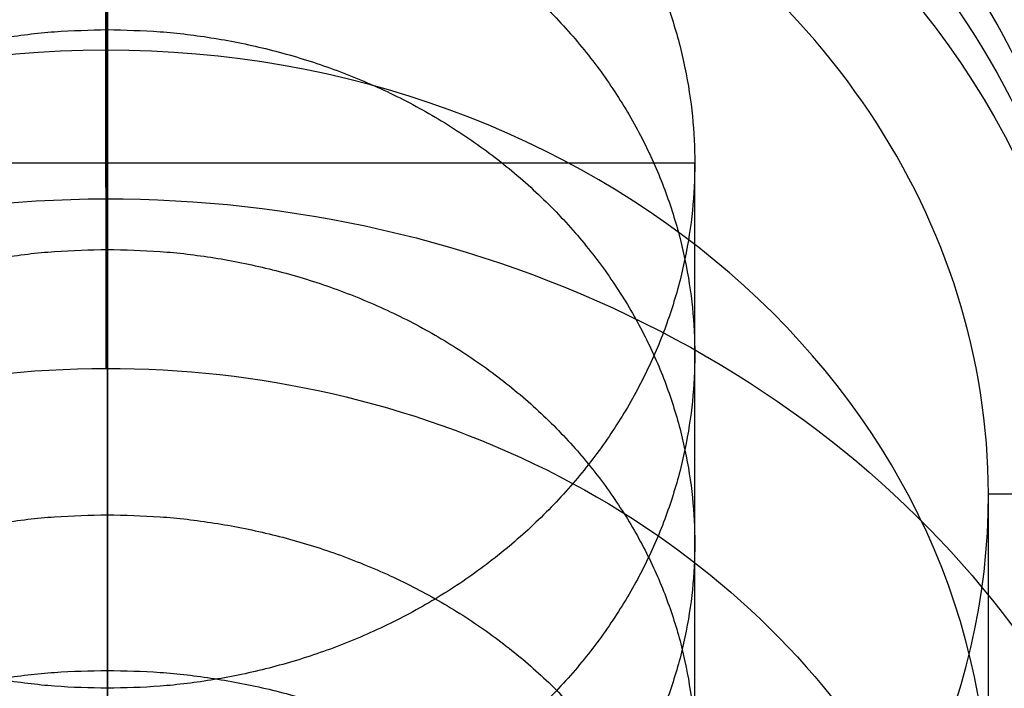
# Model space of a CAD drawing. Header units: millimetres. Extents: x -295 to 297, y -223 to 334.
# Tile 22 of 34: x -0.45 to 4.58, y 172.66 to 176.07. Entities that reach past the tile are written whole.
import ezdxf

# ---------------------------------------------------------------- set-up
doc = ezdxf.new("R2010")
doc.units = ezdxf.units.MM
doc.layers.add('Default', color=178, linetype='Continuous', true_color=0x000000)

msp = doc.modelspace()

# ---------------------------------------------------------------- linework, layer by layer
at = {"layer": 'Default'}
for p, q in [((5.121e-13, 178.0221539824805, -100.9901333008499), (5.091e-13, 172.6588496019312, -103.6799225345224)), ((-0.0071800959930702, 177.5429340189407, -97.14054440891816), (-0.0071800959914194, 174.2929340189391, -91.51137928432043)), ((3.00000000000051, 175.3405017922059, -102.3350279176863), (-2.999999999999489, 175.3405017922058, -102.335027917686)), ((-0.0087756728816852, 175.1589583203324, -91.01137992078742), (-0.0071800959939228, 174.2929340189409, -91.51137928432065)), ((4.499994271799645, 173.6520428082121, -99.38695149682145), (5.499992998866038, 173.6534246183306, -99.38615370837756)), ((4.499994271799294, 170.402042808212, -93.75778637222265), (4.499994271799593, 173.6520428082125, -99.38695149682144))]:
    msp.add_line(p, q, dxfattribs=at)
for centre, radius, start, end in [((0.0046097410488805, 224.0026614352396, -234.9999999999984), 100.9999999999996, 300.0000000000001, 246.374193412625), ((0.0046097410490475, 224.0026614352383, -234.9999999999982), 88.99999999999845, 300.0000000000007, 252.831758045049)]:
    msp.add_arc(centre, radius, start, end, dxfattribs=at)
at = {"layer": 'Default', "extrusion": (-1, 8.480038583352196e-16, -2.475404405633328e-16)}
msp.add_arc((-224.311742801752, -187.1464859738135), 100, 239.9999999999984, 329.9999999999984, dxfattribs=at)
at = {"layer": 'Default', "extrusion": (-1, -5.684341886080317e-14, 0)}
for radius, start in [(100, 239.9999999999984), (96.00000000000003, 239.9999999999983)]:
    msp.add_arc((-224.311742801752, -187.1464859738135), radius, start, 329.9999999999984, dxfattribs=at)
at = {"layer": 'Default', "extrusion": (1, -7.860520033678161e-16, 2.512589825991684e-16)}
msp.add_arc((224.311742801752, -187.1464859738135), 95.99999999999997, 210.0000000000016, 300.0000000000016, dxfattribs=at)
at = {"layer": 'Default', "extrusion": (5.618356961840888e-16, 0.5000000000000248, -0.8660254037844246)}
msp.add_arc((-7.702e-13, 100.6864246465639, 274.2294824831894), 100, 270, 0, dxfattribs=at)
at = {"layer": 'Default', "extrusion": (5.882255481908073e-16, 0.5000000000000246, -0.8660254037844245)}
msp.add_arc((-7.583e-13, 100.6864246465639, 274.2294824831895), 96.00000000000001, 270, 0, dxfattribs=at)
at = {"layer": 'Default', "extrusion": (6.662473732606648e-16, 0.5000000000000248, -0.8660254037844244)}
msp.add_arc((-7.233e-13, 100.6864246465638, 274.2294824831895), 95.99999999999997, 180, 270, dxfattribs=at)
at = {"layer": 'Default', "extrusion": (6.108676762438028e-16, 0.5000000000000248, -0.8660254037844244)}
msp.add_arc((-7.482e-13, 100.6864246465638, 274.2294824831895), 100, 180, 270, dxfattribs=at)
at = {"layer": 'Default', "extrusion": (-5.134781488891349e-16, -0.5000000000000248, 0.8660254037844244)}
for centre, radius, start, end in [((9.49e-13, 100.6864246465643, -189.6205839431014), 53.25295967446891, 174.9089331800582, 354.9089331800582), ((1.2981e-12, 100.6864246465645, -173.8990696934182), 5.048414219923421, 354.9089331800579, 174.9089331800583), ((1.2981e-12, 100.6864246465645, -173.8990696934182), 5.048414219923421, 174.9089331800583, 354.9089331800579)]:
    msp.add_arc(centre, radius, start, end, dxfattribs=at)
at = {"layer": 'Default', "extrusion": (4.996003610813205e-16, 0.5000000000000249, -0.8660254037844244)}
msp.add_arc((-9.545e-13, 100.6864246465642, 188.7824435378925), 53.79841421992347, 185.0910668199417, 5.091066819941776, dxfattribs=at)
at = {"layer": 'Default', "extrusion": (1.503797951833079e-15, 0.5000000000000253, -0.866025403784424)}
msp.add_arc((-1.2309e-12, 100.6864246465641, 187.663034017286), 41.50000000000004, 270, 359.9999999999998, dxfattribs=at)
at = {"layer": 'Default', "extrusion": (-7.395399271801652e-17, 0.5000000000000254, -0.866025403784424)}
msp.add_arc((-1.0206e-12, 100.6864246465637, 187.6630340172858), 41.50000000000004, 180.0000000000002, 269.9999999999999, dxfattribs=at)
at = {"layer": 'Default', "extrusion": (-2.557953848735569e-13, -0.5000000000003, 0.8660254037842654)}
msp.add_arc((-9.15085e-11, 100.6864246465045, -185.934303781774), 41.50000000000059, 180.0000000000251, 2.51134e-11, dxfattribs=at)
at = {"layer": 'Default', "extrusion": (6.416350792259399e-16, 0.5000000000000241, -0.8660254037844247)}
msp.add_arc((-5.932e-13, 100.6864246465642, 184.2055735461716), 41.4999999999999, 180, 0, dxfattribs=at)
at = {"layer": 'Default', "extrusion": (0.9999987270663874, 0.001381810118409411, 0.0007977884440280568)}
msp.add_arc((174.3841888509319, -95.21153585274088, 0.1606529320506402), 4.270833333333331, 340.4496872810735, 79.5502495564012, dxfattribs=at)
at = {"layer": 'Default', "extrusion": (-6.616885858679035e-16, -0.5000000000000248, 0.8660254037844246)}
msp.add_arc((6.787e-13, 100.6864246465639, -172.8976462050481), 5.499999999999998, 0.0914198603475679, 180.0914198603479, dxfattribs=at)
at = {"layer": 'Default', "extrusion": (-5.258016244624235e-13, 0.4999999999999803, -0.86602540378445)}
for centre, radius, start, end in [((-1.83476e-10, 100.6864246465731, 173.3983579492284), 5.048414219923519, 5.091066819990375, 185.0910668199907), ((-1.83476e-10, 100.6864246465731, 173.3983579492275), 5.048414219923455, 185.0910668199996, 5.091066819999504)]:
    msp.add_arc(centre, radius, start, end, dxfattribs=at)
at = {"layer": 'Default', "extrusion": (5.134781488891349e-16, 0.5000000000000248, -0.8660254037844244)}
for start, end in [(5.091066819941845, 185.0910668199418), (185.0910668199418, 5.091066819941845)]:
    msp.add_arc((-1.049e-13, 100.6864246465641, 172.8976462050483), 5.048414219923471, start, end, dxfattribs=at)
at = {"layer": 'Default', "extrusion": (-8.526512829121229e-14, -0.499999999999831, 0.8660254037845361)}
msp.add_arc((-2.79857e-11, 100.686424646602, -169.6476462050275), 6.99999999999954, 0.0914198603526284, 180.0914198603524, dxfattribs=at)
at = {"layer": 'Default', "extrusion": (-6.616885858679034e-16, -0.5000000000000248, 0.8660254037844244)}
for start, end in [(0.0914198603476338, 180.0914198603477), (180.0914198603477, 0.0914198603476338)]:
    msp.add_arc((6.787e-13, 100.6864246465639, -172.8976462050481), 4.499999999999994, start, end, dxfattribs=at)
at = {"layer": 'Default', "extrusion": (1.278976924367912e-13, -0.5000000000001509, 0.8660254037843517)}
msp.add_arc((4.57365e-11, 100.6864246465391, -169.6476462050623), 4.499999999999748, 0.0914198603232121, 180.0914198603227, dxfattribs=at)
at = {"layer": 'Default', "extrusion": (7.224039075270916e-16, 0.5000000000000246, -0.8660254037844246)}
msp.add_arc((-7.618e-13, 100.686424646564, 166.3976462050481), 5.5, 359.908580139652, 179.9085801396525, dxfattribs=at)
at = {"layer": 'Default', "extrusion": (6.619054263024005e-16, 0.5000000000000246, -0.8660254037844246)}
msp.add_arc((-7.824e-13, 100.686424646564, 166.3976462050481), 4.499999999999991, 359.9085801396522, 179.9085801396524, dxfattribs=at)
at = {"layer": 'Default', "extrusion": (-6.615801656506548e-16, -0.5000000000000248, 0.8660254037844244)}
msp.add_arc((6.788e-13, 100.6864246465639, -172.8976462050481), 5.499999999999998, 180.0914198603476, 0.091419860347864, dxfattribs=at)
at = {"layer": 'Default'}
for points, knots in [([(-40.07163354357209, 132.3844606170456, -234.9999996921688), (-42.87612918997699, 133.61122372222, -234.9999982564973), (-48.36051156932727, 136.3170448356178, -234.9999954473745), (-56.16565885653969, 141.1003341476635, -234.9999914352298), (-63.50172867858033, 146.5759405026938, -234.9999876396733), (-68.04798558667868, 150.6663509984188, -234.9999852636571), (-72.3094302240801, 154.8706409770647, -234.9999830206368), (-76.2849570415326, 159.1534243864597, -234.9999809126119), (-81.65324884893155, 166.0590518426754, -234.999978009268), (-86.39883117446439, 173.4065459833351, -234.9999753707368), (-89.12860608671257, 178.5733039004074, -234.9999737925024), (-90.96156632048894, 182.4454595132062, -234.9999727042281), (-92.07365056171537, 184.9242080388, -234.9999720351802), (-94.09304536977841, 189.9654728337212, -234.9999707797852), (-95.3748874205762, 193.834185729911, -234.9999699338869), (-96.82647213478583, 198.8979986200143, -234.9999689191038), (-98.04290479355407, 203.849306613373, -234.9999680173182), (-98.87803372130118, 208.8789907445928, -234.9999672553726), (-99.80254241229, 216.1614928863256, -234.9999662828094), (-100.3229967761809, 225.7282026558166, -234.9999652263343), (-99.47386951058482, 235.2713578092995, -234.9999648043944), (-98.29305651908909, 242.5573892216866, -234.9999647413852), (-97.26651990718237, 247.6335395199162, -234.9999647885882), (-95.84970667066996, 252.6148778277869, -234.9999650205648), (-94.1891439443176, 257.6941822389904, -234.9999653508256), (-92.74488658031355, 261.5629348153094, -234.9999656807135), (-90.50543894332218, 266.5891546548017, -234.9999662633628), (-89.28234528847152, 269.0552458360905, -234.9999666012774), (-87.2802023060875, 272.8909360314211, -234.9999671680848), (-84.324559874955, 277.989206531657, -234.9999680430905), (-79.2457683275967, 285.2013448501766, -234.9999696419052), (-73.55236229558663, 291.9388638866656, -234.999971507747), (-69.36721814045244, 296.0876912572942, -234.9999729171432), (-64.91258162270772, 300.1285336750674, -234.9999744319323), (-60.19364284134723, 304.0287998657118, -234.9999760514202), (-52.62565210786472, 309.1966198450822, -234.9999786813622), (-44.61720158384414, 313.6514559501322, -234.9999814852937), (-39.01737779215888, 316.1258111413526, -234.9999834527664), (-33.38098668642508, 318.3122013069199, -234.9999854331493), (-27.7375913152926, 320.2153437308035, -234.9999874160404), (-19.07034534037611, 322.3011903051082, -234.9999904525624), (-10.25201229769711, 323.6084422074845, -234.9999935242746), (-4.306396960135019, 323.954163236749, -234.9999955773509), (0.075528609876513, 324.0124501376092, -234.9999970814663), (2.876715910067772, 323.9908202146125, -234.9999980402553), (8.469353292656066, 323.7125498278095, -234.9999999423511), (12.64515394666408, 323.2400961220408, -235.0000013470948), (18.0279084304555, 322.4006273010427, -235.0000031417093), (23.21814987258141, 321.3786985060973, -235.0000048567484), (28.31122591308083, 319.9491823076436, -235.0000065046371), (33.17935024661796, 318.3718545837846, -235.0000080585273), (37.82051459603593, 316.6754728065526, -235.0000095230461), (42.32351742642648, 314.640502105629, -235.0000108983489), (46.63717193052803, 312.4950823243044, -235.000012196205), (50.76223032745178, 310.2590334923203, -235.0000134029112), (54.72001565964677, 307.7387284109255, -235.0000145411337), (58.70719809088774, 304.997827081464, -235.0000156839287), (62.7050184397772, 302.0235469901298, -235.0000168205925), (66.46991537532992, 298.7594294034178, -235.0000178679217), (70.23746030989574, 295.2378169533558, -235.000018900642), (73.98147679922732, 291.4466377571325, -235.0000199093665), (77.4113403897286, 287.3690466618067, -235.0000207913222), (79.90717471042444, 284.1488687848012, -235.0000214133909), (81.58584054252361, 281.8857540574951, -235.0000218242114), (83.95698811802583, 278.3896491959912, -235.000022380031), (86.17844005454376, 274.7965667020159, -235.0000228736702), (87.55767219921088, 272.3394695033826, -235.0000231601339), (88.91428511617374, 269.7982423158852, -235.0000234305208), (90.24207619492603, 267.1730587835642, -235.0000236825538), (92.05730397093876, 263.1534662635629, -235.000023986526), (93.69357368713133, 259.0577530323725, -235.0000242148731), (94.66356383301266, 256.2804033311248, -235.0000243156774), (97.00945215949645, 249.0539470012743, -235.0000245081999), (99.68974862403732, 237.1544457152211, -235.0000243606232), (100.4257358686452, 219.017580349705, -235.0000227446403), (97.89710118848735, 201.0428160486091, -235.0000197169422), (94.05148169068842, 189.4672382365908, -235.0000167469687), (91.01442978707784, 182.5384109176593, -235.0000146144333), (89.80282480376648, 179.9290633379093, -235.0000137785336), (87.81943964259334, 176.0990625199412, -235.0000124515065), (85.67281847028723, 172.3581074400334, -235.0000110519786), (84.13473497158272, 169.9268566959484, -235.0000100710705), (81.82717049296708, 166.4478842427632, -235.000008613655), (78.61889039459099, 162.0170962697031, -235.0000066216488), (75.05876278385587, 157.8637299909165, -235.0000044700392), (71.44315208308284, 153.9802328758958, -235.0000023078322), (67.79902366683, 150.356891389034, -235.0000001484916), (63.88706525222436, 147.0244972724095, -234.9999978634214), (59.98860160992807, 143.9549256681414, -234.9999955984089), (56.12821653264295, 141.1336784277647, -234.9999933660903), (52.07582224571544, 138.5959424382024, -234.9999910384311), (50.00460974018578, 137.4001210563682, -234.9999898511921)], [-5.347238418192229, -5.347238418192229, -5.347238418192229, -5.347238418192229, -5.255671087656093, -5.164103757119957, -5.072536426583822, -4.980969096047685, -4.980969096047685, -4.893464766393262, -4.80596043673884, -4.718456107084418, -4.630951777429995, -4.630951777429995, -4.590304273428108, -4.549656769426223, -4.468361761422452, -4.468361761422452, -4.39207962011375, -4.315797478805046, -4.315797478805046, -4.172486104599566, -4.029174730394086, -4.029174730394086, -3.951691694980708, -3.874208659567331, -3.874208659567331, -3.791838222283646, -3.750653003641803, -3.709467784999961, -3.709467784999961, -3.621223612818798, -3.532979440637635, -3.444735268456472, -3.356491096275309, -3.356491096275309, -3.264825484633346, -3.173159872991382, -3.08149426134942, -2.989828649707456, -2.989828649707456, -2.900649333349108, -2.811470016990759, -2.722290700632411, -2.633111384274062, -2.633111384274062, -2.591200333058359, -2.549289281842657, -2.465467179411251, -2.465467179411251, -2.386325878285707, -2.307184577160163, -2.307184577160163, -2.233250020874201, -2.15931546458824, -2.15931546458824, -2.089135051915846, -2.018954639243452, -2.018954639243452, -1.944401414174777, -1.869848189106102, -1.869848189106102, -1.790133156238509, -1.710418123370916, -1.710418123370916, -1.668260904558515, -1.626103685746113, -1.583946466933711, -1.54178924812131, -1.54178924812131, -1.497775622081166, -1.453761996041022, -1.409748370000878, -1.365734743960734, -1.365734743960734, -1.182475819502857, -0.9992168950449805, -0.8159579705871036, -0.6326990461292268, -0.6326990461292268, -0.5896566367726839, -0.5466142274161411, -0.5035718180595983, -0.4605294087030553, -0.4605294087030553, -0.3786919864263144, -0.2968545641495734, -0.2968545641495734, -0.2199693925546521, -0.1430842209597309, -0.1430842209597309, -0.0715421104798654, 0, 0, 0, 0]), ([(45.00460974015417, 146.0603750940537, -234.9999895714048), (46.90610405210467, 147.1582087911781, -234.9999908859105), (50.62470426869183, 149.4906463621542, -234.9999934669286), (54.16312922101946, 152.0883000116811, -234.999995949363), (57.73627869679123, 154.9184004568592, -234.9999984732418), (61.32067104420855, 157.9946775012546, -235.0000010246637), (64.65241975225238, 161.3429358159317, -235.000003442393), (67.10334132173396, 164.0081308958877, -235.0000052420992), (68.76703987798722, 165.8952527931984, -235.0000064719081), (71.14051023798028, 168.8263662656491, -235.0000082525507), (73.3891540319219, 171.8543009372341, -235.0000099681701), (74.80315473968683, 173.9351002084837, -235.0000110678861), (76.20936810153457, 176.1008037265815, -235.0000121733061), (77.60148249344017, 178.3520969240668, -235.0000132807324), (79.53775730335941, 181.8158464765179, -235.0000148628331), (81.31950822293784, 185.3615694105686, -235.0000163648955), (82.40266375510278, 187.7767331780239, -235.0000173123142), (85.10431760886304, 194.1760523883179, -235.0000197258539), (88.46844017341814, 204.8506670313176, -235.0000230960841), (90.47580516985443, 221.3800545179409, -235.0000265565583), (89.4293276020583, 237.9978950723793, -235.0000284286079), (86.68922649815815, 248.8495247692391, -235.000028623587), (84.35686882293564, 255.4112479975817, -235.0000284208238), (83.4021263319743, 257.9179316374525, -235.0000283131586), (81.80442807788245, 261.6082218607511, -235.0000280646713), (80.04356118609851, 265.2234997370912, -235.0000277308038), (78.76247903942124, 267.5801558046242, -235.0000274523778), (76.82208948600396, 270.9668614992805, -235.00002700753), (74.08827032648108, 275.2984934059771, -235.0000263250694), (70.99563582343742, 279.3816801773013, -235.0000254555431), (67.82509400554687, 283.2158985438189, -235.0000245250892), (64.60257618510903, 286.8082960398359, -235.0000235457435), (61.10225195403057, 290.1305950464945, -235.000022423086), (57.59329085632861, 293.202410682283, -235.0000212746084), (54.10013228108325, 296.0362010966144, -235.000020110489), (50.40480917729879, 298.6007917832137, -235.0000188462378), (46.69168644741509, 300.9765204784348, -235.0000175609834), (42.9749939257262, 303.1702161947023, -235.0000162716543), (39.11042204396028, 305.0914612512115, -235.0000148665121), (35.04036683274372, 306.9353524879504, -235.000013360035), (30.76324445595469, 308.6778333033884, -235.0000117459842), (26.36494713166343, 310.0867359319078, -235.0000100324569), (22.95011570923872, 311.0372998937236, -235.000008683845), (20.55897148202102, 311.6501602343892, -235.0000077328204), (16.93949906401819, 312.4208310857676, -235.0000062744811), (13.29141730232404, 313.0421292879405, -235.0000047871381), (10.84304228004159, 313.3561860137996, -235.00000377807), (8.318457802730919, 313.627335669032, -235.0000027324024), (5.719823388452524, 313.8493745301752, -235.0000016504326), (1.81325717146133, 314.012800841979, -235.0000000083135), (-2.096732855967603, 314.0064256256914, -234.9999983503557), (-4.702175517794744, 313.8889920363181, -234.9999972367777), (-11.60411054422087, 313.4270322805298, -234.9999942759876), (-22.63298536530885, 311.6375417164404, -234.9999894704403), (-38.27576475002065, 306.016154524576, -234.9999825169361), (-52.63071386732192, 297.6358683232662, -234.9999760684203), (-61.0854923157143, 290.3313041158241, -234.9999722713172), (-66.8137240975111, 284.3551037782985, -234.9999697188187), (-70.32304465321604, 280.3515795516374, -234.9999681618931), (-75.0254473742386, 273.9188442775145, -234.9999661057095), (-79.14167070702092, 267.096135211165, -234.9999643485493), (-81.47829749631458, 262.3124398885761, -234.9999633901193), (-83.03122041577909, 258.7383432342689, -234.9999627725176), (-83.96592435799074, 256.4602278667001, -234.9999624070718), (-85.64600271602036, 251.833728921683, -234.9999617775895), (-86.69115667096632, 248.2907597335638, -234.9999614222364), (-87.85098770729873, 243.6673238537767, -234.9999610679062), (-88.56216455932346, 240.2873888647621, -234.9999608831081), (-89.24949619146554, 235.7362778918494, -234.9999607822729), (-89.50579476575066, 233.4479760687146, -234.9999607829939), (-89.81574052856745, 230.1008099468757, -234.9999608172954), (-90.06051728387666, 225.6923667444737, -234.9999609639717), (-89.94170558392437, 219.0814291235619, -234.9999614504), (-89.3385584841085, 212.496991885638, -234.9999621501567), (-88.61428500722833, 208.1415674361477, -234.9999627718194), (-87.92934779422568, 204.7911280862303, -234.9999633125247), (-87.39711998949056, 202.4313066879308, -234.9999637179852), (-86.14409162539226, 197.7609461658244, -234.9999646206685), (-84.99390428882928, 194.3191939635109, -234.9999654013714), (-83.22377095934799, 189.6569799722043, -234.9999665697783), (-81.19814115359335, 184.940562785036, -234.9999678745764), (-78.7775554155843, 180.4141347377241, -234.9999693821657), (-76.079491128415, 175.8498850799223, -234.9999710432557), (-73.08748268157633, 171.2783438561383, -234.9999728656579), (-68.0072854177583, 164.8702566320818, -234.9999759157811), (-62.36754047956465, 158.9486657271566, -234.9999792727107), (-58.25625927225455, 155.350265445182, -234.9999817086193), (-53.92077124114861, 151.8919578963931, -234.9999842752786), (-49.37161287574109, 148.6000626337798, -234.999986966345), (-40.00491351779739, 143.0729966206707, -234.9999925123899), (-32.54416727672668, 139.9281019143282, -234.9999969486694), (-27.51002478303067, 138.3116779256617, -234.9999999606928)], [0, 0, 0, 0, 0.0728825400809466, 0.1457650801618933, 0.1457650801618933, 0.2241858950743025, 0.3026067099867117, 0.3026067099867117, 0.3443749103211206, 0.3861431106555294, 0.4279113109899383, 0.4696795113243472, 0.4696795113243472, 0.5136244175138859, 0.5575693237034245, 0.6015142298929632, 0.6454591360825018, 0.6454591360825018, 0.8320860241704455, 1.018712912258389, 1.205339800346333, 1.391966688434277, 1.391966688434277, 1.436499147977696, 1.481031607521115, 1.525564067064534, 1.570096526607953, 1.570096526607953, 1.655126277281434, 1.740156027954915, 1.740156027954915, 1.820275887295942, 1.90039574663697, 1.90039574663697, 1.975077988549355, 2.04976023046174, 2.04976023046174, 2.121400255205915, 2.193040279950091, 2.193040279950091, 2.269719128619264, 2.346397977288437, 2.346397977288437, 2.387380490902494, 2.42836300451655, 2.469345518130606, 2.510328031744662, 2.510328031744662, 2.553628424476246, 2.596928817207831, 2.640229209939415, 2.683529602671, 2.683529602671, 2.869842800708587, 3.056155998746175, 3.242469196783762, 3.42878239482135, 3.42878239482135, 3.517252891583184, 3.605723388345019, 3.694193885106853, 3.782664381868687, 3.782664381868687, 3.823546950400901, 3.864429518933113, 3.946194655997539, 3.946194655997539, 4.022654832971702, 4.060884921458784, 4.099115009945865, 4.099115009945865, 4.172465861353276, 4.245816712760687, 4.319167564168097, 4.392518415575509, 4.392518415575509, 4.432682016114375, 4.472845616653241, 4.553172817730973, 4.553172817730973, 4.638381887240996, 4.723590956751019, 4.723590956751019, 4.81437838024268, 4.905165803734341, 4.995953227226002, 5.086740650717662, 5.086740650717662, 5.180041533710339, 5.273342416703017, 5.448937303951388, 5.448937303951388, 5.448937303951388, 5.448937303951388]), ([(1.008e-12, 141.5933980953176, -130.9532884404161), (-1.480433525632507, 141.5933980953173, -130.9532884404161), (-2.960935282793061, 141.6588407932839, -130.9155123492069), (-5.906451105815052, 141.9199568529, -130.7647585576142), (-7.371456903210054, 142.1156274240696, -130.6517832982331), (-10.27059165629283, 142.6350789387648, -130.3518672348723), (-11.70471316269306, 142.958854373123, -130.1649312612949), (-14.52718014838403, 143.7310543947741, -129.7191054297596), (-15.91681527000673, 144.179978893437, -129.4599210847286), (-18.63416468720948, 145.1970559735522, -128.8727226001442), (-19.95917303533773, 145.7644198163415, -128.5451682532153), (-22.5278947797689, 147.0078729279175, -127.8272594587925), (-23.7716079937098, 147.6839521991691, -127.436914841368), (-26.16866650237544, 149.1372712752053, -126.5978258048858), (-27.32201333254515, 149.914499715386, -126.149089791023), (-28.97810763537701, 151.1506899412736, -125.4353787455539), (-29.51782474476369, 151.5744805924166, -125.190705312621), (-30.57168117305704, 152.4446461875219, -124.6883177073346), (-31.08619617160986, 152.8914107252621, -124.4303777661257), (-32.57910124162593, 154.2540808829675, -123.6436414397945), (-33.51370387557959, 155.197496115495, -123.0989620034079), (-35.26266166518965, 157.1479230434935, -121.9728810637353), (-36.07811823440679, 158.156505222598, -121.3905733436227), (-37.58143363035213, 160.2213049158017, -120.198463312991), (-38.26902789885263, 161.2767434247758, -119.5891085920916), (-39.51756495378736, 163.4255821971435, -118.3484744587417), (-40.07890033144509, 164.5198752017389, -117.7166802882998), (-41.07384167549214, 166.7344661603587, -116.4380868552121), (-41.50730676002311, 167.8539674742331, -115.7917449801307), (-42.24880107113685, 170.1113009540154, -114.4884727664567), (-42.55686521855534, 171.2492795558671, -113.8314573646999), (-43.04906727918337, 173.5370538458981, -112.5106100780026), (-43.23313448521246, 174.6864959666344, -111.8469797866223), (-43.47839492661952, 176.9906021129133, -110.5167039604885), (-43.53958910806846, 178.1452765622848, -109.8500515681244), (-43.5395891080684, 180.4542743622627, -108.5169510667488), (-43.47839765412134, 181.6089237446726, -107.8503147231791), (-43.23314816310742, 183.9129783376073, -106.520067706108), (-43.04908918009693, 185.0623946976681, -105.8564514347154), (-42.55690916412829, 187.3501191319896, -104.5356333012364), (-42.24885880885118, 188.4880759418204, -103.8786367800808), (-41.50739781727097, 190.7453616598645, -102.5753923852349), (-41.07395225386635, 191.864837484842, -101.9290602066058), (-40.07906644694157, 194.0793589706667, -100.6505043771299), (-39.51776941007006, 195.1736115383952, -100.0187411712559), (-38.26932030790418, 197.3223681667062, -98.77815744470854), (-37.58177562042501, 198.3777645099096, -98.16882109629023), (-36.07857081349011, 200.4424883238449, -96.97674961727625), (-35.26317358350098, 201.4510408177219, -96.39446408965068), (-33.51434475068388, 203.40141207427, -95.26841814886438), (-32.57981166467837, 204.3448011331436, -94.72375062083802), (-31.08704366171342, 205.7074162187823, -93.93704277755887), (-30.57259326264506, 206.1541505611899, -93.67912090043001), (-29.51886758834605, 207.0242598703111, -93.17676032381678), (-28.97921797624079, 207.4480240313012, -92.93209775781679), (-27.32333207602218, 208.6841448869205, -92.21841933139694), (-26.17013207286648, 209.4613418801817, -91.76970739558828), (-23.77338034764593, 210.9146282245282, -90.93066700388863), (-22.52982709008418, 211.5907046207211, -90.54034418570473), (-19.96143538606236, 212.8341598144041, -89.82243581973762), (-18.6365971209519, 213.4015251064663, -89.4948540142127), (-15.91924938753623, 214.4187738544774, -88.90753389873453), (-14.52941713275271, 214.8678386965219, -88.64826387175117), (-11.70654227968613, 215.6402784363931, -88.20229151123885), (-10.27220600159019, 215.9641600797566, -88.01530249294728), (-7.372626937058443, 216.4837858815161, -87.7153069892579), (-5.907391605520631, 216.6795230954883, -87.60230286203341), (-2.961409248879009, 216.9407211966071, -87.45149843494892), (-1.480670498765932, 217.0061785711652, -87.41369933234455), (1.0364e-12, 217.0061785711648, -87.41369933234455)], [-136.7836532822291, -136.7836532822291, -136.7836532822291, -136.7836532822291, -132.5089161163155, -132.5089161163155, -128.2341789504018, -128.2341789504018, -123.9594417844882, -123.9594417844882, -119.6847046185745, -119.6847046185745, -115.3973644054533, -115.3973644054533, -111.1100241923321, -111.1100241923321, -106.8226839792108, -106.8226839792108, -104.6790138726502, -104.6790138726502, -102.5353437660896, -102.5353437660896, -98.26590815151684, -98.26590815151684, -93.99647253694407, -93.99647253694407, -89.7270369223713, -89.7270369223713, -85.45760130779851, -85.45760130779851, -81.19115764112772, -81.19115764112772, -76.92471397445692, -76.92471397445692, -72.65827030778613, -72.65827030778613, -68.39182664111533, -68.39182664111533, -64.1254781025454, -64.1254781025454, -59.85912956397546, -59.85912956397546, -55.59278102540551, -55.59278102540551, -51.32643248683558, -51.32643248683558, -47.05718271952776, -47.05718271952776, -42.78793295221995, -42.78793295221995, -38.51868318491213, -38.51868318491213, -34.24943341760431, -34.24943341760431, -32.10596495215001, -32.10596495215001, -29.96249648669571, -29.96249648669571, -25.67555955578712, -25.67555955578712, -21.38862262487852, -21.38862262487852, -17.10168569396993, -17.10168569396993, -12.82626427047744, -12.82626427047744, -8.550842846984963, -8.550842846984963, -4.275421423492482, -4.275421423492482, 0, 0, 0, 0]), ([(1.0364e-12, 217.0061785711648, -87.41369933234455), (1.480433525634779, 217.0061785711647, -87.41369933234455), (2.96093528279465, 216.9407421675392, -87.45148632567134), (5.906451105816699, 216.6796275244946, -87.60224257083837), (7.371456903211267, 216.4839527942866, -87.71521062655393), (10.27059165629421, 215.9644921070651, -88.0151108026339), (11.70471316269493, 215.6407130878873, -88.20204056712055), (14.52718014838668, 214.868516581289, -88.64787248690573), (15.9168152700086, 214.4195941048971, -88.90706033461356), (18.63416468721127, 213.4025267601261, -89.49427568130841), (19.9591730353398, 212.8351744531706, -89.82185000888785), (22.52789477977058, 211.591720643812, -90.53975759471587), (23.7716079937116, 210.9156326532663, -90.93008710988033), (26.16866650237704, 209.4623006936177, -91.76915383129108), (27.32201333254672, 208.685069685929, -92.21788539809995), (28.97810763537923, 207.4488826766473, -92.93160201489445), (29.51782474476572, 207.0250939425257, -93.1762787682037), (30.57168117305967, 206.1549307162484, -93.67867047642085), (31.08619617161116, 205.7081659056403, -93.93660994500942), (32.57910124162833, 204.3454971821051, -94.72334875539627), (33.51370387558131, 203.4020833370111, -95.2680305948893), (35.26266166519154, 201.4516551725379, -96.39410939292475), (36.07811823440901, 200.4430708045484, -96.97641332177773), (37.58143363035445, 198.3782733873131, -98.16852729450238), (38.26902789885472, 197.3228374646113, -98.77788649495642), (39.51756495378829, 195.1739974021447, -100.0185183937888), (40.07890033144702, 194.0797010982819, -100.6503068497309), (41.07384167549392, 191.8651112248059, -101.9289021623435), (41.5073067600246, 190.7456120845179, -102.5752478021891), (42.24880107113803, 188.4882784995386, -103.8785198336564), (42.55686521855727, 187.3502971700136, -104.5355305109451), (43.04906727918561, 185.0625227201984, -105.8563775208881), (43.23313448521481, 183.913080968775, -106.5200084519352), (43.47839492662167, 181.6089752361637, -107.8502849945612), (43.53958910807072, 180.4543001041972, -108.5169362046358), (43.53958910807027, 178.1453023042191, -109.8500367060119), (43.47839765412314, 176.9906536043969, -110.5166742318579), (43.23314816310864, 174.6865985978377, -111.84692053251), (43.0490891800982, 173.5371818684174, -112.5105361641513), (42.5569091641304, 171.2494575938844, -113.8313545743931), (42.2488588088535, 170.1115035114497, -114.4883558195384), (41.50739781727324, 167.8542178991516, -115.7916003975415), (41.07395225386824, 166.7347399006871, -116.4379288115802), (40.07906644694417, 164.5202173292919, -117.716482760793), (39.51776941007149, 163.4259680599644, -118.3482516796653), (38.26932030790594, 161.2772127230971, -119.5888376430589), (37.58177562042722, 160.2218137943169, -120.1981695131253), (36.0785708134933, 158.1570877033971, -121.3902370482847), (35.26317358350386, 157.1485373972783, -121.9725263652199), (33.51434475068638, 155.198167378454, -123.0985744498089), (32.57981166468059, 154.2547769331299, -123.6432395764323), (31.08704366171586, 152.8921604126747, -124.4299449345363), (30.57259326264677, 152.4454263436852, -124.6878672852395), (29.51886758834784, 151.5753146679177, -125.1902237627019), (28.979217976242, 151.151548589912, -125.4348830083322), (27.32333207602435, 149.9154245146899, -126.1485558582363), (26.17013207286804, 149.1382300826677, -126.5972722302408), (23.77338034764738, 147.6849566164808, -127.4363349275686), (22.52982709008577, 147.0088889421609, -127.8266728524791), (19.96143538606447, 145.7654344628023, -128.5445824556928), (18.63659712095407, 145.1980576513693, -128.8721443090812), (15.91924938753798, 144.1807991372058, -129.459447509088), (14.5294171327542, 143.7317322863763, -129.7187140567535), (11.70654227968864, 142.9592890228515, -130.1646803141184), (10.27220600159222, 142.6354109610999, -130.3516755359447), (7.372626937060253, 142.1157943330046, -130.6516869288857), (5.907391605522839, 141.9200612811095, -130.7646982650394), (2.961409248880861, 141.6588617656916, -130.9155002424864), (1.480670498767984, 141.5933980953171, -130.9532884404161), (1.008e-12, 141.5933980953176, -130.9532884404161)], [-136.7836532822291, -136.7836532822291, -136.7836532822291, -136.7836532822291, -132.5089161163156, -132.5089161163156, -128.2341789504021, -128.2341789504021, -123.9594417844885, -123.9594417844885, -119.684704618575, -119.684704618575, -115.3973644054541, -115.3973644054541, -111.1100241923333, -111.1100241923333, -106.8226839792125, -106.8226839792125, -104.6790138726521, -104.6790138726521, -102.5353437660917, -102.5353437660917, -98.2659081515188, -98.2659081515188, -93.99647253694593, -93.99647253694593, -89.72703692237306, -89.72703692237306, -85.4576013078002, -85.4576013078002, -81.19115764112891, -81.19115764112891, -76.9247139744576, -76.9247139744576, -72.6582703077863, -72.6582703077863, -68.391826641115, -68.391826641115, -64.12547810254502, -64.12547810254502, -59.85912956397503, -59.85912956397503, -55.59278102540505, -55.59278102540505, -51.32643248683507, -51.32643248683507, -47.05718271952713, -47.05718271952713, -42.78793295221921, -42.78793295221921, -38.51868318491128, -38.51868318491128, -34.24943341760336, -34.24943341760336, -32.10596495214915, -32.10596495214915, -29.96249648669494, -29.96249648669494, -25.67555955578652, -25.67555955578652, -21.3886226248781, -21.3886226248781, -17.10168569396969, -17.10168569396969, -12.82626427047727, -12.82626427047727, -8.550842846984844, -8.550842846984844, -4.275421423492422, -4.275421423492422, 0, 0, 0, 0])]:
    msp.add_open_spline(points, degree=3, knots=knots, dxfattribs=at)
for points, weights, knots in [([(47.50397820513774, 141.731341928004, -230.0000001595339), (190.0020835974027, 224.0026614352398, -230.0000001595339), (47.50397820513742, 306.2739809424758, -230.0000001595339), (-94.99412718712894, 388.54530044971, -230.0000001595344), (-94.99412718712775, 224.0026614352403, -230.0000001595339), (-94.99412718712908, 158.3214390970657, -230.0000001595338), (-33.54523286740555, 135.1253973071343, -230.0000001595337)], [1, 0.5, 1, 0.5, 1, 0.7147071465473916, 0.7549823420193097], [0, 0, 0, 329.8132134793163, 329.8132134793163, 659.6264269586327, 659.6264269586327, 847.8131325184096, 847.8131325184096, 847.8131325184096]), ([(47.50385189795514, 141.7315606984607, -229.0000001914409), (190.0015783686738, 224.0026614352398, -229.0000001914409), (47.50385189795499, 306.2737621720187, -229.0000001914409), (-94.99387457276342, 388.5448629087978, -229.0000001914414), (-94.99387457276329, 224.0026614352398, -229.0000001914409), (-94.99387457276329, 158.3228799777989, -229.0000001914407), (-33.5467466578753, 135.1262387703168, -229.0000001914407)], [1, 0.5, 1, 0.5, 1, 0.7147110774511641, 0.7549812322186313], [0, 0, 0, 0.373789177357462, 0.373789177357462, 0.747578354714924, 0.747578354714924, 0.960854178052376, 0.960854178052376, 0.960854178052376]), ([(47.50308276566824, 141.7328928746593, -239.9999990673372), (189.9985018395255, 224.0026614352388, -239.9999990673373), (47.50308276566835, 306.2724299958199, -239.9999990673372), (-94.99233630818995, 388.5421985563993, -239.9999990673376), (-94.99233630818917, 224.0026614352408, -239.9999990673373), (-94.99233630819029, 158.3215068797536, -239.9999990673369), (-33.54311869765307, 135.1265134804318, -239.9999990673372)], [1, 0.5, 1, 0.5, 1, 0.7147035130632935, 0.7549833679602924], [0, 0, 0, 329.8132803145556, 329.8132803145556, 659.6265606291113, 659.6265606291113, 847.8157010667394, 847.8157010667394, 847.8157010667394]), ([(47.50277737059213, 141.7334218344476, -240.9999988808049), (189.997280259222, 224.0026614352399, -240.9999988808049), (47.50277737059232, 306.271901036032, -240.9999988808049), (-94.99172551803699, 388.5411406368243, -240.9999988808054), (-94.9917255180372, 224.0026614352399, -240.9999988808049), (-94.99172551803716, 158.3230133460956, -240.9999988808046), (-33.54427551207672, 135.1276030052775, -240.999998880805)], [1, 0.5, 1, 0.5, 1, 0.7147068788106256, 0.7549824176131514], [0, 0, 0, 0.373789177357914, 0.373789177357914, 0.747578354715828, 0.747578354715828, 0.9608573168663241, 0.9608573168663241, 0.9608573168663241])]:
    msp.add_rational_spline(points, weights, degree=2, knots=knots, dxfattribs=at)
at = {"layer": 'Default', "extrusion": (-5.508425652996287e-14, 0.4482982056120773, -0.8938840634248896)}
msp.add_rational_spline([(5.248e-13, 172.6588496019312, -103.6799225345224), (-2.999999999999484, 172.6588496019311, -103.6799225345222), (-2.99999999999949, 175.3405017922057, -102.335027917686), (-2.999999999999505, 178.0221539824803, -100.9901333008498), (5.248e-13, 178.0221539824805, -100.9901333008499)], [1, 0.7071067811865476, 1, 0.7071067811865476, 1], degree=2, knots=[-9.42477796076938, -9.42477796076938, -9.42477796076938, -4.71238898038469, -4.71238898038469, 0, 0, 0], dxfattribs=at)
at = {"layer": 'Default', "extrusion": (1, 1.890255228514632e-15, -8.338515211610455e-15)}
msp.add_open_spline([(1.447e-13, 10.70732175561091, -184.5071722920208), (1.305e-13, 11.29187227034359, -184.5477244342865), (1.003e-13, 12.43050544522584, -184.6058937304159), (5.68e-14, 14.15824357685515, -184.6284516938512), (1.77e-14, 16.01099239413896, -184.5997558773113), (-1.25e-14, 17.84810901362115, -184.5459799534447), (-3.65e-14, 19.98479498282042, -184.4852711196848), (-5.78e-14, 22.32120740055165, -184.4202229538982), (-7.73e-14, 25.08997076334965, -184.2667791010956), (-8.8e-14, 28.03067232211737, -183.9717571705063), (-9.51e-14, 31.13484900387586, -183.4700032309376), (-9.51e-14, 34.36559331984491, -182.6925084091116), (-8.62e-14, 37.66937268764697, -181.5690454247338), (-7.2e-14, 40.9781198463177, -180.0373066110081), (-4.71e-14, 44.24571166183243, -178.0253826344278), (-1.87e-14, 47.21126130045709, -175.6325412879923), (1.33e-14, 49.93531797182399, -172.8385289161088), (5.59e-14, 52.48316643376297, -169.7046929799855), (1.021e-13, 54.96312546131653, -166.1472070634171), (1.447e-13, 57.34807682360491, -162.2645835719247), (1.98e-13, 59.66995863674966, -158.0614365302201), (2.584e-13, 61.95288769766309, -153.5300972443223), (3.152e-13, 64.19728938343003, -148.7103189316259), (3.969e-13, 67.12992046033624, -141.9869162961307), (4.964e-13, 70.61979984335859, -133.3274182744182), (6.243e-13, 74.61671799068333, -122.8454162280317), (7.167e-13, 77.89755910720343, -114.1781078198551), (7.806e-13, 80.53157529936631, -107.4570938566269), (8.233e-13, 82.47957342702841, -102.6727394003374), (8.659e-13, 84.43535518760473, -98.12313957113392), (8.943e-13, 86.63398592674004, -93.36138311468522), (9.441e-13, 89.03286889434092, -88.71531343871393), (9.583e-13, 91.70011736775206, -84.26521514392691), (9.796e-13, 94.32230235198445, -80.4916357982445), (9.725e-13, 97.06296507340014, -77.1354518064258), (9.796e-13, 99.91933068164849, -74.19174464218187), (9.654e-13, 102.900901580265, -71.63345798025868), (9.725e-13, 106.0078976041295, -69.43455096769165), (9.512e-13, 108.6938880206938, -67.87796365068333), (9.37e-13, 110.8768489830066, -66.78823816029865), (9.37e-13, 113.0354916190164, -65.81364599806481), (9.299e-13, 115.7449015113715, -64.75283245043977), (9.228e-13, 119.0778410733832, -63.69039976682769), (9.156e-13, 122.505979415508, -62.85816023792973), (9.156e-13, 127.2214077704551, -62.08679454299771), (9.156e-13, 132.0835058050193, -61.90484520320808), (9.228e-13, 136.9722382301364, -62.45036721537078), (9.228e-13, 140.6273543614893, -63.256371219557), (9.299e-13, 143.6234369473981, -64.27770971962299), (9.512e-13, 146.0338248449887, -65.34068743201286), (9.796e-13, 148.5673328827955, -66.65208120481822), (9.796e-13, 151.6588224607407, -68.6196876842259), (1.008e-12, 155.150875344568, -71.32770497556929), (1.0364e-12, 158.4373430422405, -74.29185035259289), (1.0506e-12, 162.4545868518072, -78.38092397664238), (1.0364e-12, 166.7572303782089, -83.44115316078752), (1.008e-12, 170.3732180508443, -88.3220864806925), (9.654e-13, 172.5120586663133, -91.4552451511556), (9.228e-13, 173.7453783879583, -93.33056815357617), (8.375e-13, 174.8539296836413, -95.09784933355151), (7.522e-13, 176.0203454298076, -97.11978851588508), (6.385e-13, 177.055876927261, -99.0696033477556), (5.391e-13, 177.6975074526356, -100.343034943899), (5.248e-13, 178.0221539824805, -100.9901333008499)], degree=3, knots=[0, 0, 0, 0, 1.863939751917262, 3.650830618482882, 5.505783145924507, 7.612479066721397, 9.21394241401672, 11.86132976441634, 14.75365442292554, 17.86400946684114, 21.19962314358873, 24.79584696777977, 28.57762514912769, 32.54788514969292, 36.73189302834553, 41.17882487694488, 45.07374902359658, 49.40701945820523, 54.00011867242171, 58.66228076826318, 63.53355926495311, 68.77861260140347, 74.18857589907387, 79.7278620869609, 91.04153513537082, 102.4008310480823, 113.4750341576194, 118.8012794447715, 123.9323268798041, 128.8284849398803, 133.4518795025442, 139.3546545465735, 144.0331602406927, 148.4157726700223, 152.4776775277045, 156.2855669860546, 159.9073361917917, 163.4099985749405, 166.8572129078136, 168.5511387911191, 170.2450646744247, 173.5230944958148, 176.801124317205, 180.1226387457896, 183.4441531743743, 190.16812285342, 193.5673602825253, 196.949218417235, 200.3990055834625, 202.1917784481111, 204.1336719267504, 208.2036346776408, 212.3893804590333, 216.6367162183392, 220.8764332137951, 228.940169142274, 235.9705638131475, 238.6516894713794, 240.058372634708, 242.5181438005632, 244.6605072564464, 246.7104107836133, 248.8672730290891, 248.8672730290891, 248.8672730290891, 248.8672730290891], dxfattribs=at)
at = {"layer": 'Default', "extrusion": (5.082354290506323e-14, -0.4482982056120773, 0.8938840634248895)}
msp.add_rational_spline([(5.248e-13, 178.0221539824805, -100.9901333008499), (3.000000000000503, 178.0221539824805, -100.9901333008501), (3.00000000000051, 175.3405017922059, -102.3350279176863), (3.000000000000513, 172.6588496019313, -103.6799225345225), (5.248e-13, 172.6588496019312, -103.6799225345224)], [1, 0.7071067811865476, 1, 0.7071067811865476, 1], degree=2, knots=[-18.84955592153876, -18.84955592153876, -18.84955592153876, -14.13716694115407, -14.13716694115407, -9.42477796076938, -9.42477796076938, -9.42477796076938], dxfattribs=at)
at = {"layer": 'Default', "extrusion": (5.73115908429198e-14, -0.4598049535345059, 0.8880199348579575)}
msp.add_rational_spline([(6.381e-13, 177.0278691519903, -99.03237203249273), (-2.999999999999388, 177.0278691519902, -99.03237203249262), (-2.999999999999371, 174.3638098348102, -100.41178664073), (-2.999999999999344, 171.6997505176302, -101.7912012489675), (6.415e-13, 171.6997505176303, -101.7912012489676), (3.000000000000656, 171.6997505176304, -101.7912012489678), (3.000000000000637, 174.3638098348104, -100.4117866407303), (3.000000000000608, 177.0278691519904, -99.0323720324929), (6.381e-13, 177.0278691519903, -99.03237203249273)], [1, 0.7071067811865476, 1, 0.7071067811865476, 1, 0.7071067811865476, 1, 0.7071067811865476, 1], degree=2, knots=[0, 0, 0, 4.71238898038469, 4.71238898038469, 9.42477796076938, 9.42477796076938, 14.13716694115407, 14.13716694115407, 18.84955592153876, 18.84955592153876, 18.84955592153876], dxfattribs=at)
at = {"layer": 'Default', "extrusion": (5.357745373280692e-14, -0.4841384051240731, 0.874991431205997)}
msp.add_rational_spline([(7.455e-13, 176.0231478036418, -97.15133201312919), (-2.999999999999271, 176.0231478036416, -97.15133201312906), (-2.999999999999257, 173.3981729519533, -98.60374753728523), (-2.999999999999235, 170.7731981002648, -100.0561630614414), (7.497e-13, 170.773198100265, -100.0561630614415), (3.000000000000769, 170.773198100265, -100.0561630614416), (3.000000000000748, 173.3981729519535, -98.60374753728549), (3.000000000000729, 176.0231478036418, -97.1513320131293), (7.455e-13, 176.0231478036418, -97.15133201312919)], [0.9999999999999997, 0.7071067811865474, 0.9999999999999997, 0.7071067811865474, 0.9999999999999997, 0.7071067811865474, 0.9999999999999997, 0.7071067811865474, 0.9999999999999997], degree=2, knots=[0, 0, 0, 4.71238898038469, 4.71238898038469, 9.42477796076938, 9.42477796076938, 14.13716694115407, 14.13716694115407, 18.84955592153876, 18.84955592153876, 18.84955592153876], dxfattribs=at)
at = {"layer": 'Default', "extrusion": (1, 2.415771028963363e-15, -8.977757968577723e-15)}
msp.add_open_spline([(3.000000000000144, 10.50000000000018, -187.5000000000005), (3.000000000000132, 11.11950593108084, -187.5429949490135), (3.000000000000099, 12.33558810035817, -187.6051516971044), (3.000000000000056, 14.17063336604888, -187.6288368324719), (3.000000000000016, 16.08675144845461, -187.5988633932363), (2.999999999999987, 17.94058675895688, -187.5445583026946), (2.999999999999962, 20.05825184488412, -187.4843578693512), (2.99999999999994, 22.4372179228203, -187.4183095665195), (2.999999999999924, 25.31698107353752, -187.2591958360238), (2.999999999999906, 28.41527239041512, -186.9488169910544), (2.999999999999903, 31.72177744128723, -186.4149666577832), (2.999999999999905, 35.19717111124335, -185.5793081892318), (2.999999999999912, 38.78281904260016, -184.3608651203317), (2.999999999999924, 42.39969429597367, -182.6870029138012), (2.999999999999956, 45.98331681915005, -180.481242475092), (2.999999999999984, 49.23957107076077, -177.8525313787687), (3.000000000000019, 52.19092941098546, -174.8228147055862), (3.000000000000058, 54.88818819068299, -171.5022083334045), (3.000000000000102, 57.47885766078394, -167.7846250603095), (3.000000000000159, 59.94408043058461, -163.7702171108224), (3.000000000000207, 62.32630148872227, -159.4571890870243), (3.000000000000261, 64.65490597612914, -154.8346604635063), (3.000000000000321, 66.93386793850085, -149.9403283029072), (3.0000000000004, 69.90085308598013, -143.1377686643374), (3.000000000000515, 73.41595330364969, -134.4147964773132), (3.000000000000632, 77.42396523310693, -123.9033537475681), (3.000000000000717, 80.69975963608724, -115.2495856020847), (3.000000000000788, 83.31868574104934, -108.5672798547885), (3.000000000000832, 85.24877271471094, -103.8271382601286), (3.000000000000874, 87.17778041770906, -99.34012937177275), (3.000000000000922, 89.33339474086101, -94.67240212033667), (3.000000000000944, 91.6602424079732, -90.16759644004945), (3.000000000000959, 94.22639330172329, -85.88735648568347), (3.000000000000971, 96.72509496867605, -82.29291673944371), (3.000000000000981, 99.31089703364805, -79.12764412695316), (3.000000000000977, 101.981308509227, -76.37656895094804), (3.00000000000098, 104.7505359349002, -74.00098740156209), (3.000000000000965, 107.6294716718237, -71.96346509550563), (3.000000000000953, 110.1248809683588, -70.51694761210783), (3.000000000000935, 112.1640929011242, -69.49888267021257), (3.000000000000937, 114.1886807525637, -68.5845959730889), (3.000000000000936, 116.7515710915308, -67.58104953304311), (3.000000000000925, 119.8899935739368, -66.58097197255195), (3.000000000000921, 123.1057238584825, -65.80053535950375), (3.000000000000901, 127.5062293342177, -65.08118564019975), (3.000000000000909, 132.0030900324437, -64.91534134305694), (3.000000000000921, 136.4839131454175, -65.41607954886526), (3.000000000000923, 139.8183373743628, -66.15169079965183), (3.000000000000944, 142.5444005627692, -67.08114272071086), (3.000000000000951, 144.7363808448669, -68.04777609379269), (3.000000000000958, 147.0479920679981, -69.24382582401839), (3.000000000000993, 149.9208949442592, -71.07012949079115), (3.000000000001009, 153.217568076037, -73.62524385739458), (3.000000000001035, 156.35656900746, -76.45544792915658), (3.000000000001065, 160.225191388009, -80.39238475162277), (3.000000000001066, 164.4040508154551, -85.30540245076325), (3.000000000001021, 167.932852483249, -90.06829035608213), (3.000000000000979, 170.0221806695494, -93.12900107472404), (3.000000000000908, 171.2214426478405, -94.95260001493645), (3.000000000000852, 172.2857303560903, -96.64984127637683), (3.000000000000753, 173.3939402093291, -98.57093010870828), (3.000000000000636, 174.3869032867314, -100.4400041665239), (3.000000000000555, 175.0180053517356, -101.6921717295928), (3.00000000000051, 175.3405017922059, -102.3350279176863)], degree=3, knots=[0, 0, 0, 0, 1.863939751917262, 3.650830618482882, 5.505783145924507, 7.612479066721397, 9.21394241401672, 11.86132976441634, 14.75365442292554, 17.86400946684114, 21.19962314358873, 24.79584696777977, 28.57762514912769, 32.54788514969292, 36.73189302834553, 41.17882487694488, 45.07374902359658, 49.40701945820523, 54.00011867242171, 58.66228076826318, 63.53355926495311, 68.77861260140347, 74.18857589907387, 79.7278620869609, 91.04153513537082, 102.4008310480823, 113.4750341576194, 118.8012794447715, 123.9323268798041, 128.8284849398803, 133.4518795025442, 139.3546545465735, 144.0331602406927, 148.4157726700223, 152.4776775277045, 156.2855669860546, 159.9073361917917, 163.4099985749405, 166.8572129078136, 168.5511387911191, 170.2450646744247, 173.5230944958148, 176.801124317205, 180.1226387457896, 183.4441531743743, 190.16812285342, 193.5673602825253, 196.949218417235, 200.3990055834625, 202.1917784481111, 204.1336719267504, 208.2036346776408, 212.3893804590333, 216.6367162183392, 220.8764332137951, 228.940169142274, 235.9705638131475, 238.6516894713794, 240.058372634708, 242.5181438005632, 244.6605072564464, 246.7104107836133, 248.8672730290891, 248.8672730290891, 248.8672730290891, 248.8672730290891], dxfattribs=at)
at = {"layer": 'Default', "extrusion": (4.468098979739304e-14, -0.5145620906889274, 0.857453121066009)}
msp.add_rational_spline([(8.348e-13, 174.9004705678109, -95.20414456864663), (-2.999999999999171, 174.9004705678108, -95.20414456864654), (-2.999999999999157, 172.3281139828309, -96.74782917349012), (-2.99999999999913, 169.7557573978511, -98.29151377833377), (8.552e-13, 169.7557573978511, -98.29151377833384), (3.000000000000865, 169.7557573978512, -98.29151377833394), (3.000000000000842, 172.328113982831, -96.74782917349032), (3.000000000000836, 174.9004705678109, -95.20414456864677), (8.348e-13, 174.9004705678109, -95.20414456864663)], [0.9999999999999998, 0.7071067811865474, 0.9999999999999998, 0.7071067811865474, 0.9999999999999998, 0.7071067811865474, 0.9999999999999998, 0.7071067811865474, 0.9999999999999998], degree=2, knots=[0, 0, 0, 4.71238898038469, 4.71238898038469, 9.42477796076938, 9.42477796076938, 14.13716694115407, 14.13716694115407, 18.84955592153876, 18.84955592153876, 18.84955592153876], dxfattribs=at)
at = {"layer": 'Default', "extrusion": (-2.674405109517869e-14, 0.5428097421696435, -0.8398556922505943)}
msp.add_rational_spline([(9.257e-13, 173.5450326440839, -93.03288894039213), (-2.999999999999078, 173.5450326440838, -93.03288894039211), (-2.99999999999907, 171.0254666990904, -94.66131743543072), (-2.999999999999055, 168.505900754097, -96.28974593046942), (9.445e-13, 168.5059007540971, -96.28974593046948), (3.000000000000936, 168.5059007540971, -96.28974593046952), (3.000000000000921, 171.0254666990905, -94.66131743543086), (3.000000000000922, 173.5450326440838, -93.03288894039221), (9.257e-13, 173.5450326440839, -93.03288894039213)], [0.9999999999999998, 0.7071067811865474, 0.9999999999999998, 0.7071067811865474, 0.9999999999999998, 0.7071067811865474, 0.9999999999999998, 0.7071067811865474, 0.9999999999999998], degree=2, knots=[0, 0, 0, 4.71238898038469, 4.71238898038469, 9.42477796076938, 9.42477796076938, 14.13716694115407, 14.13716694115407, 18.84955592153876, 18.84955592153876, 18.84955592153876], dxfattribs=at)
at = {"layer": 'Default', "extrusion": (1.838856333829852e-14, -0.5543398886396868, 0.832290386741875)}
msp.add_rational_spline([(9.558e-13, 172.750174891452, -91.82249585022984), (-2.999999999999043, 172.7501748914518, -91.82249585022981), (-2.999999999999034, 170.253305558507, -93.48551429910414), (-2.999999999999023, 167.7564362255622, -95.14853274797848), (9.804e-13, 167.7564362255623, -95.14853274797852), (3.000000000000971, 167.7564362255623, -95.14853274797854), (3.000000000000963, 170.2533055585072, -93.48551429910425), (3.000000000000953, 172.750174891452, -91.82249585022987), (9.558e-13, 172.750174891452, -91.82249585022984)], [0.9999999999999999, 0.7071067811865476, 0.9999999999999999, 0.7071067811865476, 0.9999999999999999, 0.7071067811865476, 0.9999999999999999, 0.7071067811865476, 0.9999999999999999], degree=2, knots=[0, 0, 0, 4.71238898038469, 4.71238898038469, 9.42477796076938, 9.42477796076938, 14.13716694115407, 14.13716694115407, 18.84955592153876, 18.84955592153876, 18.84955592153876], dxfattribs=at)

doc.saveas('drawing.dxf')
